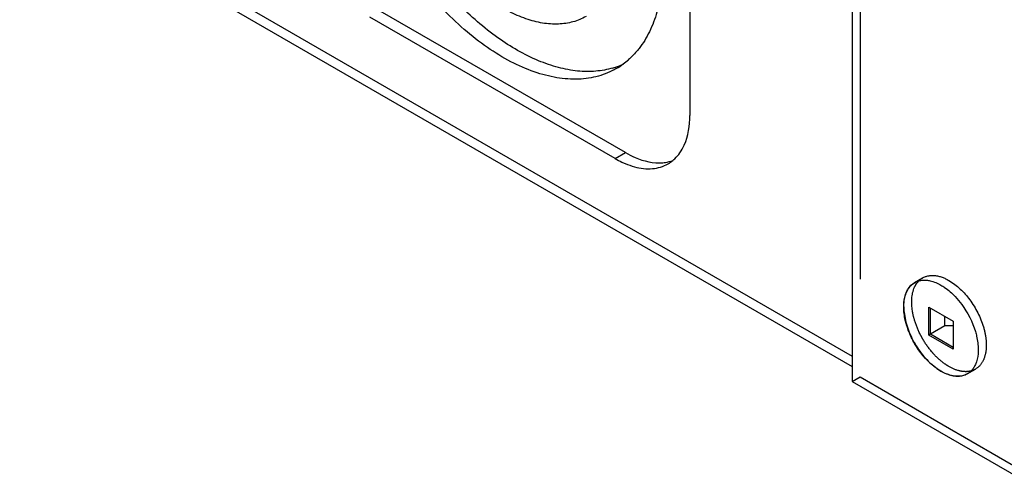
# Model space of a CAD drawing. Header units: inches. Extents: x 6 to 353, y 6 to 228.
# Tile 25 of 256: x 327.34 to 331.42, y 67.29 to 69.19. Entities that reach past the tile are written whole.
import ezdxf

# ---------------------------------------------------------------- set-up
doc = ezdxf.new("R2010")
doc.units = ezdxf.units.IN
doc.header["$LTSCALE"] = 19.946667
doc.header["$MEASUREMENT"] = 0
doc.linetypes.add('HIDDEN', pattern=[0.2, 0.1, -0.1])
doc.layers.get('0').update_dxf_attribs({"linetype": 'CONTINUOUS'})
doc.layers.add('03_ALL_AXES', color=7, linetype='CONTINUOUS')
doc.layers.add('DEFAULT_2', color=7, linetype='HIDDEN')

msp = doc.modelspace()

# ---------------------------------------------------------------- linework, layer by layer
at = {"color": 7, "linetype": 'Continuous'}
for p, q in [((316.847, 75.8438), (330.7934, 67.7921)), ((316.847, 75.8002), (330.7934, 67.7485)), ((330.7934, 70.0856), (330.7934, 67.6868)), ((331.1112, 67.9952), (331.2123, 67.9368)), ((331.1112, 67.8784), (331.1112, 67.9952)), ((331.1183, 67.8825), (331.1183, 67.9911)), ((331.1777, 67.9169), (331.1777, 67.9568)), ((331.2123, 67.9368), (331.2123, 67.8201)), ((331.1777, 67.9169), (331.1183, 67.8825)), ((331.2123, 67.9175), (331.1777, 67.9169)), ((331.1183, 67.8825), (331.1112, 67.8784)), ((331.2123, 67.8201), (331.1112, 67.8784)), ((331.2123, 67.8282), (331.1183, 67.8825)), ((330.7934, 67.6868), (331.4814, 67.2895))]:
    msp.add_line(p, q, dxfattribs=at)
for points, knots in [([(331.019, 68.0583), (331.0209, 68.0625), (331.0289, 68.0777), (331.0416, 68.0906), (331.0525, 68.0969)], [0, 0, 0, 0, 0.266098, 1, 1, 1, 1]), ([(331.0708, 68.1043), (331.0732, 68.105), (331.0837, 68.1072), (331.0946, 68.1074), (331.1026, 68.1066)], [0, 0, 0, 0, 0.240912, 1, 1, 1, 1]), ([(331.1026, 68.1066), (331.1074, 68.1061), (331.1282, 68.1026), (331.1478, 68.0941), (331.1618, 68.086)], [0, 0, 0, 0, 0.230689, 1, 1, 1, 1]), ([(331.0073, 67.9968), (331.0073, 68.0025), (331.0081, 68.0234), (331.0127, 68.0444), (331.019, 68.0583)], [0, 0, 0, 0, 0.271607, 1, 1, 1, 1]), ([(331.1618, 68.086), (331.1669, 68.0831), (331.1883, 68.0694), (331.2075, 68.0524), (331.2209, 68.0383)], [0, 0, 0, 0, 0.234679, 1, 1, 1, 1]), ([(331.2209, 68.0383), (331.2304, 68.0283), (331.2663, 67.9852), (331.2925, 67.9339), (331.3045, 67.8935)], [0, 0, 0, 0, 0.247719, 1, 1, 1, 1]), ([(331.019, 67.9218), (331.0171, 67.9282), (331.0107, 67.9527), (331.0073, 67.9782), (331.0073, 67.9968)], [0, 0, 0, 0, 0.263933, 1, 1, 1, 1]), ([(331.0525, 67.8446), (331.0489, 67.8507), (331.0356, 67.8755), (331.025, 67.9017), (331.019, 67.9218)], [0, 0, 0, 0, 0.254167, 1, 1, 1, 1]), ([(331.3045, 67.8935), (331.3064, 67.8872), (331.3128, 67.8629), (331.3162, 67.8378), (331.3163, 67.8193)], [0, 0, 0, 0, 0.263705, 1, 1, 1, 1]), ([(331.1618, 67.7292), (331.1512, 67.7353), (331.1075, 67.7661), (331.0731, 67.809), (331.0525, 67.8446)], [0, 0, 0, 0, 0.22877, 1, 1, 1, 1]), ([(331.3163, 67.8193), (331.3163, 67.8135), (331.3155, 67.7923), (331.3109, 67.771), (331.3045, 67.7569)], [0, 0, 0, 0, 0.271858, 1, 1, 1, 1]), ([(331.2209, 67.7087), (331.218, 67.709), (331.2061, 67.7106), (331.1944, 67.7141), (331.1859, 67.7175)], [0, 0, 0, 0, 0.237843, 1, 1, 1, 1]), ([(331.271, 67.7184), (331.2674, 67.7163), (331.2518, 67.709), (331.2339, 67.7074), (331.2209, 67.7087)], [0, 0, 0, 0, 0.240585, 1, 1, 1, 1])]:
    msp.add_open_spline(points, degree=3, knots=knots, dxfattribs=at)
for points in [[(331.0525, 68.0969), (331.0582, 68.1002), (331.0644, 68.1027), (331.0708, 68.1043)], [(331.1859, 67.7175), (331.1776, 67.7208), (331.1695, 67.7248), (331.1618, 67.7292)], [(331.2866, 67.7305), (331.282, 67.7258), (331.2767, 67.7217), (331.271, 67.7184)], [(331.2969, 67.7432), (331.2939, 67.7387), (331.2905, 67.7344), (331.2866, 67.7305)], [(331.3045, 67.7569), (331.3023, 67.7522), (331.2998, 67.7476), (331.2969, 67.7432)]]:
    msp.add_open_spline(points, degree=3, dxfattribs=at)
at = {"layer": '03_ALL_AXES', "color": 7, "linetype": 'Continuous'}
for p, q in [((330.1216, 69.8093), (330.1216, 68.7894)), ((329.8119, 68.6106), (328.7958, 69.1973)), ((329.8543, 68.6351), (328.8382, 69.2218)), ((329.8119, 68.6106), (329.8543, 68.6351))]:
    msp.add_line(p, q, dxfattribs=at)
for centre, radius, start, end in [((329.7117, 69.2931), 0.3204, 288.5467, 294.739), ((329.6592, 69.2551), 0.3137, 300.0026, 306.4402), ((329.6552, 69.2605), 0.3204, 306.4496, 311.2299), ((329.7095, 69.2996), 0.3272, 286.413, 288.5524), ((330.0045, 68.9435), 0.3846, 239.9541, 244.553), ((329.9571, 68.7166), 0.1475, 300.0387, 309.6778), ((331.2342, 67.7822), 0.0726, 302.8112, 303.7089)]:
    msp.add_arc(centre, radius, start, end, dxfattribs=at)
for points, knots in [([(329.8161, 68.9835), (329.7929, 68.9701), (329.742, 68.9489), (329.6579, 68.9366), (329.5676, 68.9433), (329.4731, 68.9684), (329.3762, 69.0112), (329.2789, 69.0707), (329.1832, 69.1457), (329.0582, 69.266), (328.9194, 69.4438), (328.7905, 69.682), (328.7192, 69.8928), (328.6897, 70.0589), (328.6844, 70.1392), (328.6844, 70.1781)], [0, 0, 0, 0, 0.042833, 0.087434, 0.135238, 0.187169, 0.243639, 0.304623, 0.369749, 0.438386, 0.582639, 0.7297, 0.871198, 0.937587, 1, 1, 1, 1]), ([(329.8019, 68.9857), (329.7791, 68.979), (329.7305, 68.9702), (329.6541, 68.9715), (329.574, 68.9866), (329.46, 69.0262), (329.316, 69.1101), (329.155, 69.2513), (329.0094, 69.4278), (328.8879, 69.6289), (328.7982, 69.8422), (328.7616, 69.99), (328.7508, 70.0627)], [0, 0, 0, 0, 0.043397, 0.089298, 0.138484, 0.191399, 0.308554, 0.439408, 0.579773, 0.724034, 0.866058, 1, 1, 1, 1]), ([(329.8019, 68.9857), (329.7791, 68.979), (329.7305, 68.9702), (329.6541, 68.9715), (329.574, 68.9866), (329.46, 69.0262), (329.316, 69.1101), (329.155, 69.2513), (329.0094, 69.4278), (328.8879, 69.6289), (328.7982, 69.8422), (328.7616, 69.99), (328.7508, 70.0627)], [0, 0, 0, 0, 0.043397, 0.089298, 0.138484, 0.1914, 0.308554, 0.439408, 0.579773, 0.724034, 0.866058, 1, 1, 1, 1]), ([(329.6911, 69.2), (329.6741, 69.1902), (329.6367, 69.1747), (329.5751, 69.1656), (329.5088, 69.1705), (329.4395, 69.1889), (329.3685, 69.2203), (329.2704, 69.2803), (329.1536, 69.3838), (329.0335, 69.5375), (328.939, 69.7123), (328.8776, 69.8937), (328.8612, 70.0173), (328.8612, 70.076)], [0, 0, 0, 0, 0.042849, 0.087467, 0.135288, 0.187239, 0.243732, 0.304738, 0.438373, 0.582681, 0.729798, 0.871348, 1, 1, 1, 1]), ([(330.0102, 69.4126), (330.0102, 69.3785), (330.0064, 69.3128), (329.988, 69.2194), (329.9571, 69.1368), (329.9275, 69.0884), (329.9109, 69.067)], [0, 0, 0, 0, 0.279647, 0.538677, 0.777799, 1, 1, 1, 1]), ([(329.9109, 69.067), (329.9076, 69.0626), (329.8938, 69.0458), (329.8785, 69.0302), (329.8663, 69.0195)], [0, 0, 0, 0, 0.253817, 1, 1, 1, 1]), ([(330.0801, 68.6346), (330.0871, 68.6445), (330.1135, 68.6919), (330.1216, 68.7476), (330.1216, 68.7894)], [0, 0, 0, 0, 0.224498, 1, 1, 1, 1]), ([(329.8543, 68.6351), (329.8674, 68.6276), (329.9152, 68.6033), (329.9705, 68.5902), (330.0092, 68.5936)], [0, 0, 0, 0, 0.27959, 1, 1, 1, 1]), ([(330.0512, 68.6031), (330.0539, 68.6053), (330.0646, 68.6148), (330.0739, 68.6258), (330.0801, 68.6346)], [0, 0, 0, 0, 0.245598, 1, 1, 1, 1]), ([(329.8392, 68.5963), (329.8436, 68.5942), (329.8608, 68.5864), (329.8786, 68.5801), (329.892, 68.5765)], [0, 0, 0, 0, 0.25918, 1, 1, 1, 1]), ([(329.892, 68.5765), (329.9162, 68.57), (329.9643, 68.5639), (330.0115, 68.5777), (330.0309, 68.5889)], [0, 0, 0, 0, 0.527891, 1, 1, 1, 1]), ([(330.0092, 68.5936), (330.0128, 68.5939), (330.027, 68.5957), (330.0409, 68.5992), (330.0509, 68.6029)], [0, 0, 0, 0, 0.255644, 1, 1, 1, 1]), ([(331.0097, 68.0219), (331.0109, 68.0306), (331.0146, 68.0471), (331.0233, 68.066), (331.0323, 68.0786), (331.0398, 68.0866), (331.0483, 68.0933), (331.0544, 68.0969), (331.0576, 68.0984)], [0, 0, 0, 0, 0.281203, 0.53664, 0.656702, 0.772991, 0.886906, 1, 1, 1, 1]), ([(331.008, 67.9964), (331.008, 67.9986), (331.0081, 68.0071), (331.0088, 68.0156), (331.0097, 68.0219)], [0, 0, 0, 0, 0.257388, 1, 1, 1, 1]), ([(331.008, 67.9964), (331.008, 67.9861), (331.0096, 67.9646), (331.0161, 67.9321), (331.0267, 67.8989), (331.0411, 67.8659), (331.0587, 67.8341), (331.0793, 67.8044), (331.1021, 67.7775), (331.1189, 67.7615), (331.1275, 67.7543)], [0, 0, 0, 0, 0.11195, 0.231782, 0.357779, 0.487799, 0.619466, 0.750307, 0.877896, 1, 1, 1, 1]), ([(331.1275, 67.7543), (331.133, 67.7496), (331.1441, 67.741), (331.1663, 67.7267), (331.1841, 67.7185), (331.196, 67.7147)], [0, 0, 0, 0, 0.270562, 0.528139, 1, 1, 1, 1]), ([(331.196, 67.7147), (331.2031, 67.7125), (331.2173, 67.7092), (331.2318, 67.7088), (331.2387, 67.7094)], [0, 0, 0, 0, 0.520611, 1, 1, 1, 1]), ([(331.2387, 67.7094), (331.2449, 67.71), (331.2572, 67.7124), (331.2684, 67.7178), (331.2735, 67.7211)], [0, 0, 0, 0, 0.508061, 1, 1, 1, 1])]:
    msp.add_open_spline(points, degree=3, knots=knots, dxfattribs=at)
at = {"layer": 'DEFAULT_2', "color": 7, "linetype": 'HIDDEN'}
for p, q in [((330.8266, 70.1048), (330.8266, 67.706)), ((331.0525, 68.0969), (331.0857, 68.116)), ((331.271, 67.7184), (331.3042, 67.7376)), ((330.7934, 67.6868), (330.8266, 67.706)), ((330.8266, 67.706), (331.5146, 67.3087))]:
    msp.add_line(p, q, dxfattribs=at)
for points in [[(331.0598, 68.0912), (331.0628, 68.0958), (331.0663, 68.1001), (331.0701, 68.104)], [(331.0701, 68.104), (331.0748, 68.1086), (331.08, 68.1128), (331.0857, 68.116)], [(331.0522, 68.0775), (331.0544, 68.0823), (331.0569, 68.0869), (331.0598, 68.0912)], [(331.3042, 67.7376), (331.2985, 67.7343), (331.2923, 67.7318), (331.286, 67.7301)]]:
    msp.add_open_spline(points, degree=3, dxfattribs=at)
for points, knots in [([(331.0857, 68.116), (331.1005, 68.1246), (331.1408, 68.1307), (331.1769, 68.1157), (331.195, 68.1052)], [0, 0, 0, 0, 0.449252, 1, 1, 1, 1]), ([(331.195, 68.1052), (331.2288, 68.0857), (331.2881, 68.0267), (331.3347, 67.9356), (331.3506, 67.8581), (331.3494, 67.8068), (331.335, 67.7641), (331.3152, 67.7439), (331.3042, 67.7376)], [0, 0, 0, 0, 0.269911, 0.561325, 0.695467, 0.813134, 0.912848, 1, 1, 1, 1]), ([(331.0522, 67.941), (331.0485, 67.9536), (331.0382, 67.9981), (331.0387, 68.0476), (331.0522, 68.0775)], [0, 0, 0, 0, 0.286594, 1, 1, 1, 1]), ([(331.0857, 67.8637), (331.0822, 67.8699), (331.0688, 67.8947), (331.0582, 67.9209), (331.0522, 67.941)], [0, 0, 0, 0, 0.254167, 1, 1, 1, 1]), ([(331.1359, 67.7961), (331.1311, 67.8011), (331.1125, 67.8221), (331.0963, 67.8454), (331.0857, 67.8637)], [0, 0, 0, 0, 0.24482, 1, 1, 1, 1]), ([(331.195, 67.7484), (331.1898, 67.7514), (331.1684, 67.7651), (331.1492, 67.782), (331.1359, 67.7961)], [0, 0, 0, 0, 0.234679, 1, 1, 1, 1]), ([(331.2541, 67.7279), (331.2493, 67.7283), (331.2286, 67.7319), (331.209, 67.7404), (331.195, 67.7484)], [0, 0, 0, 0, 0.230689, 1, 1, 1, 1]), ([(331.286, 67.7301), (331.2835, 67.7294), (331.273, 67.7272), (331.2622, 67.7271), (331.2541, 67.7279)], [0, 0, 0, 0, 0.240912, 1, 1, 1, 1])]:
    msp.add_open_spline(points, degree=3, knots=knots, dxfattribs=at)

doc.saveas('drawing.dxf')
